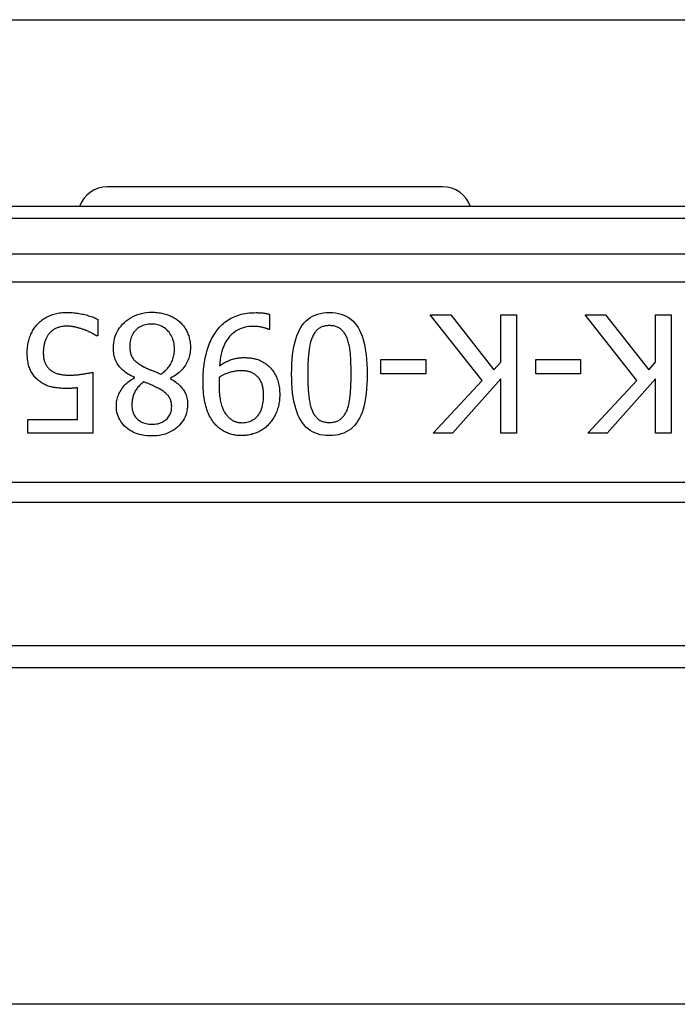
# Model space of a CAD drawing. Header units: inches. Extents: x 15 to 513, y 46 to 241.
# Tile 152 of 256: x 103.631 to 104.288, y 131.16 to 132.143. Entities that reach past the tile are written whole.
import ezdxf

# ---------------------------------------------------------------- set-up
doc = ezdxf.new("R2010")
doc.units = ezdxf.units.IN
doc.header["$MEASUREMENT"] = 0
doc.layers.add('Visible Edges(ANSI)', color=7, linetype='Continuous', lineweight=25)
doc.layers.add('Visible Tangent Edges(ANSI)', color=7, linetype='Continuous', lineweight=25)

msp = doc.modelspace()

# ---------------------------------------------------------------- linework, layer by layer
at = {"layer": 'Visible Edges(ANSI)'}
for p, q in [((70.36763, 132.14281), (122.30363, 132.14281)), ((104.05345, 131.976), (103.7188, 131.976)), ((104.86008, 131.95632), (102.91218, 131.95632)), ((103.70901, 131.84384), (103.70901, 131.82709)), ((103.88053, 131.84872), (103.88053, 131.8335)), ((104.09292, 131.78268), (104.04114, 131.84805)), ((104.04114, 131.84805), (104.06152, 131.84805)), ((104.06152, 131.84805), (104.10469, 131.79311)), ((104.11158, 131.80086), (104.11158, 131.84805)), ((104.11158, 131.84805), (104.12728, 131.84805)), ((104.12728, 131.84805), (104.12728, 131.72994)), ((104.2474, 131.78268), (104.19562, 131.84805)), ((104.19562, 131.84805), (104.216, 131.84805)), ((104.216, 131.84805), (104.25917, 131.79311)), ((104.26606, 131.80086), (104.26606, 131.84805)), ((104.26606, 131.84805), (104.28176, 131.84805)), ((104.28176, 131.84805), (104.28176, 131.72994)), ((103.88053, 131.8335), (103.87976, 131.8335)), ((103.70901, 131.82709), (103.70786, 131.82709)), ((103.99184, 131.78919), (103.99184, 131.80354)), ((103.99184, 131.80354), (104.03654, 131.80354)), ((104.03654, 131.80354), (104.03654, 131.78919)), ((104.10469, 131.79311), (104.11158, 131.80086)), ((104.14632, 131.78919), (104.14632, 131.80354)), ((104.14632, 131.80354), (104.19102, 131.80354)), ((104.19102, 131.80354), (104.19102, 131.78919)), ((104.25917, 131.79311), (104.26606, 131.80086)), ((103.70413, 131.79081), (103.70413, 131.72994)), ((103.74567, 131.78517), (103.74567, 131.78564)), ((103.78166, 131.78497), (103.78166, 131.7845)), ((104.03654, 131.78919), (103.99184, 131.78919)), ((104.04401, 131.72994), (104.09292, 131.78268)), ((104.11158, 131.78421), (104.06315, 131.72994)), ((104.11158, 131.72994), (104.11158, 131.78421)), ((104.19102, 131.78919), (104.14632, 131.78919)), ((104.19849, 131.72994), (104.2474, 131.78268)), ((104.26606, 131.78421), (104.21763, 131.72994)), ((104.26606, 131.72994), (104.26606, 131.78421)), ((103.68891, 131.74382), (103.68891, 131.77531)), ((103.63933, 131.72994), (103.63933, 131.74382)), ((103.63933, 131.74382), (103.68891, 131.74382)), ((103.70413, 131.72994), (103.63933, 131.72994)), ((104.06315, 131.72994), (104.04401, 131.72994)), ((104.12728, 131.72994), (104.11158, 131.72994)), ((104.21763, 131.72994), (104.19849, 131.72994)), ((104.28176, 131.72994), (104.26606, 131.72994)), ((103.1381, 131.66104), (104.63416, 131.66104)), ((104.51605, 131.51781), (103.25621, 131.51781)), ((104.50163, 131.49581), (103.27063, 131.49581)), ((104.50163, 131.15981), (103.27063, 131.15981))]:
    msp.add_line(p, q, dxfattribs=at)
at = {"layer": 'Visible Edges(ANSI)', "flags": 128}
for points in [[(103.64909, 131.83896), (103.64994, 131.83983), (103.65082, 131.84068), (103.65173, 131.8415), (103.65268, 131.84228), (103.65366, 131.84303), (103.65468, 131.84375), (103.65573, 131.84444), (103.65681, 131.8451), (103.65793, 131.84573), (103.65908, 131.84633), (103.66027, 131.84689), (103.66149, 131.84743), (103.66274, 131.84792), (103.66401, 131.84838), (103.66531, 131.84879), (103.66663, 131.84916), (103.66798, 131.84948), (103.66935, 131.84976), (103.67075, 131.85), (103.67217, 131.85019), (103.67361, 131.85034), (103.67508, 131.85045), (103.67658, 131.85052), (103.67809, 131.85054)], [(103.67809, 131.85054), (103.6795, 131.85052), (103.6809, 131.85049), (103.68229, 131.85042), (103.68369, 131.85033), (103.68508, 131.85021), (103.68647, 131.85007), (103.68786, 131.8499), (103.68924, 131.84971), (103.69062, 131.84949), (103.692, 131.84924), (103.69338, 131.84897), (103.69475, 131.84867), (103.69611, 131.84835), (103.69743, 131.84802), (103.69873, 131.84767), (103.69999, 131.8473), (103.70123, 131.84692), (103.70243, 131.84653), (103.7036, 131.84612), (103.70475, 131.84569), (103.70586, 131.84525), (103.70694, 131.8448), (103.70799, 131.84432), (103.70901, 131.84384)], [(103.72471, 131.81512), (103.72478, 131.81761), (103.72501, 131.82003), (103.7254, 131.82238), (103.72593, 131.82466), (103.72662, 131.82688), (103.72746, 131.82903), (103.72845, 131.83111), (103.7296, 131.83312), (103.7309, 131.83506), (103.73235, 131.83694), (103.73396, 131.83875), (103.73571, 131.84049), (103.73759, 131.84212), (103.73953, 131.84362), (103.74156, 131.84497), (103.74366, 131.84618), (103.74583, 131.84724), (103.74809, 131.84817), (103.75041, 131.84895), (103.75282, 131.84959), (103.75529, 131.85009), (103.75785, 131.85044), (103.76048, 131.85066), (103.76318, 131.85073)], [(103.76318, 131.85073), (103.76464, 131.85071), (103.76608, 131.85066), (103.76749, 131.85056), (103.76888, 131.85044), (103.77025, 131.85027), (103.77159, 131.85007), (103.77292, 131.84983), (103.77422, 131.84956), (103.7755, 131.84925), (103.77676, 131.8489), (103.778, 131.84852), (103.77922, 131.8481), (103.78041, 131.84764), (103.78156, 131.84716), (103.78269, 131.84664), (103.78379, 131.84609), (103.78486, 131.84551), (103.7859, 131.8449), (103.78691, 131.84426), (103.78789, 131.84359), (103.78884, 131.84288), (103.78976, 131.84215), (103.79065, 131.84138), (103.79152, 131.84058)], [(103.82722, 131.83149), (103.82837, 131.83299), (103.82956, 131.83443), (103.83079, 131.83581), (103.83206, 131.83713), (103.83336, 131.83839), (103.83471, 131.83959), (103.83609, 131.84073), (103.83751, 131.84181), (103.83897, 131.84282), (103.84047, 131.84378), (103.84201, 131.84468), (103.84358, 131.84551), (103.84521, 131.84628), (103.8469, 131.84699), (103.84864, 131.84763), (103.85045, 131.8482), (103.85232, 131.8487), (103.85426, 131.84914), (103.85625, 131.84951), (103.8583, 131.84981), (103.86042, 131.85004), (103.86259, 131.85021), (103.86483, 131.85031), (103.86713, 131.85035)], [(103.86713, 131.85035), (103.86766, 131.85034), (103.86819, 131.85034), (103.86873, 131.85033), (103.86928, 131.85031), (103.86984, 131.85029), (103.87039, 131.85026), (103.87096, 131.85023), (103.87153, 131.8502), (103.87211, 131.85016), (103.87269, 131.85011), (103.87328, 131.85006), (103.87388, 131.85001), (103.87447, 131.84995), (103.87506, 131.84988), (103.87564, 131.8498), (103.87621, 131.84972), (103.87678, 131.84962), (103.87733, 131.84952), (103.87788, 131.84941), (103.87843, 131.84929), (103.87896, 131.84916), (103.87949, 131.84902), (103.88001, 131.84887), (103.88053, 131.84872)], [(103.90264, 131.78899), (103.9027, 131.79417), (103.90289, 131.79912), (103.90322, 131.80383), (103.90366, 131.8083), (103.90424, 131.81254), (103.90495, 131.81655), (103.90578, 131.82032), (103.90674, 131.82385), (103.90783, 131.82716), (103.90905, 131.83022), (103.9104, 131.83306), (103.91187, 131.83565), (103.91348, 131.83803), (103.91523, 131.8402), (103.91712, 131.84217), (103.91914, 131.84392), (103.92131, 131.84547), (103.92361, 131.84682), (103.92605, 131.84795), (103.92864, 131.84888), (103.93136, 131.84961), (103.93421, 131.85012), (103.93721, 131.85043), (103.94035, 131.85054)], [(103.94035, 131.85054), (103.94353, 131.85043), (103.94657, 131.85012), (103.94946, 131.84959), (103.95221, 131.84885), (103.95482, 131.8479), (103.95728, 131.84675), (103.9596, 131.84538), (103.96177, 131.8438), (103.9638, 131.842), (103.96568, 131.84), (103.96742, 131.83779), (103.96902, 131.83537), (103.97048, 131.83273), (103.97181, 131.82987), (103.97301, 131.82679), (103.97409, 131.82348), (103.97505, 131.81996), (103.97587, 131.81621), (103.97657, 131.81225), (103.97714, 131.80806), (103.97758, 131.80365), (103.9779, 131.79902), (103.97809, 131.79416), (103.97816, 131.78909)], [(103.79152, 131.84058), (103.79233, 131.83977), (103.79311, 131.83894), (103.79385, 131.83808), (103.79457, 131.8372), (103.79525, 131.8363), (103.79589, 131.83537), (103.79651, 131.83441), (103.79709, 131.83344), (103.79763, 131.83244), (103.79815, 131.83141), (103.79863, 131.83036), (103.79908, 131.82929), (103.79949, 131.8282), (103.79987, 131.8271), (103.80021, 131.82598), (103.80051, 131.82485), (103.80078, 131.82372), (103.80101, 131.82257), (103.80121, 131.8214), (103.80137, 131.82023), (103.8015, 131.81904), (103.80159, 131.81784), (103.80164, 131.81663), (103.80166, 131.81541)], [(103.63866, 131.81053), (103.63868, 131.81194), (103.63874, 131.81333), (103.63883, 131.81471), (103.63896, 131.81607), (103.63913, 131.81741), (103.63934, 131.81874), (103.63959, 131.82004), (103.63987, 131.82133), (103.6402, 131.82261), (103.64056, 131.82386), (103.64095, 131.8251), (103.64139, 131.82632), (103.64186, 131.82752), (103.64236, 131.82869), (103.64289, 131.82984), (103.64346, 131.83096), (103.64405, 131.83205), (103.64468, 131.83312), (103.64534, 131.83416), (103.64603, 131.83517), (103.64675, 131.83616), (103.6475, 131.83712), (103.64828, 131.83805), (103.64909, 131.83896)], [(103.67781, 131.83685), (103.67701, 131.83684), (103.67622, 131.8368), (103.67543, 131.83674), (103.67465, 131.83666), (103.67387, 131.83655), (103.67309, 131.83642), (103.67232, 131.83626), (103.67155, 131.83609), (103.67079, 131.83588), (103.67003, 131.83565), (103.66928, 131.8354), (103.66852, 131.83513), (103.66778, 131.83483), (103.66706, 131.8345), (103.66635, 131.83414), (103.66566, 131.83376), (103.66499, 131.83334), (103.66434, 131.8329), (103.6637, 131.83243), (103.66308, 131.83194), (103.66248, 131.83141), (103.66189, 131.83086), (103.66132, 131.83028), (103.66077, 131.82967)], [(103.69513, 131.83341), (103.69436, 131.83367), (103.69359, 131.83393), (103.69284, 131.83417), (103.6921, 131.83441), (103.69136, 131.83464), (103.69065, 131.83485), (103.68994, 131.83506), (103.68924, 131.83526), (103.68855, 131.83544), (103.68788, 131.83562), (103.68722, 131.83578), (103.68657, 131.83594), (103.68591, 131.83609), (103.68525, 131.83622), (103.68456, 131.83634), (103.68387, 131.83645), (103.68316, 131.83654), (103.68244, 131.83662), (103.6817, 131.83669), (103.68095, 131.83675), (103.68019, 131.83679), (103.67941, 131.83683), (103.67861, 131.83684), (103.67781, 131.83685)], [(103.70786, 131.82709), (103.70755, 131.82731), (103.70721, 131.82755), (103.70685, 131.82778), (103.70647, 131.82802), (103.70607, 131.82827), (103.70565, 131.82852), (103.7052, 131.82878), (103.70474, 131.82904), (103.70425, 131.82931), (103.70373, 131.82959), (103.7032, 131.82987), (103.70265, 131.83015), (103.70207, 131.83044), (103.70149, 131.83072), (103.7009, 131.831), (103.7003, 131.83128), (103.69969, 131.83155), (103.69907, 131.83183), (103.69844, 131.8321), (103.6978, 131.83236), (103.69714, 131.83263), (103.69648, 131.83289), (103.69581, 131.83315), (103.69513, 131.83341)], [(103.76299, 131.83896), (103.76136, 131.83891), (103.75978, 131.83879), (103.75826, 131.83858), (103.75679, 131.83829), (103.75538, 131.83792), (103.75402, 131.83746), (103.75271, 131.83692), (103.75146, 131.8363), (103.75027, 131.83559), (103.74913, 131.8348), (103.74804, 131.83393), (103.74701, 131.83297), (103.74605, 131.83195), (103.74517, 131.83086), (103.74437, 131.82971), (103.74366, 131.8285), (103.74303, 131.82723), (103.74249, 131.8259), (103.74203, 131.82451), (103.74165, 131.82306), (103.74136, 131.82155), (103.74115, 131.81998), (103.74102, 131.81835), (103.74098, 131.81666)], [(103.78568, 131.81426), (103.78563, 131.81602), (103.7855, 131.81773), (103.78527, 131.81939), (103.78496, 131.82099), (103.78455, 131.82255), (103.78406, 131.82405), (103.78348, 131.8255), (103.78281, 131.8269), (103.78204, 131.82824), (103.78119, 131.82954), (103.78025, 131.83078), (103.77922, 131.83197), (103.77812, 131.83309), (103.77697, 131.8341), (103.77578, 131.83503), (103.77454, 131.83585), (103.77326, 131.83658), (103.77193, 131.83721), (103.77055, 131.83774), (103.76913, 131.83818), (103.76767, 131.83852), (103.76616, 131.83876), (103.7646, 131.83891), (103.76299, 131.83896)], [(103.8142, 131.78191), (103.81422, 131.78434), (103.81429, 131.78675), (103.81441, 131.78914), (103.81457, 131.7915), (103.81477, 131.79385), (103.81502, 131.79617), (103.81532, 131.79847), (103.81567, 131.80076), (103.81606, 131.80302), (103.81649, 131.80525), (103.81697, 131.80747), (103.8175, 131.80967), (103.81807, 131.81182), (103.81869, 131.81392), (103.81935, 131.81595), (103.82005, 131.81792), (103.82079, 131.81983), (103.82158, 131.82168), (103.82241, 131.82347), (103.82329, 131.82519), (103.8242, 131.82686), (103.82516, 131.82847), (103.82617, 131.83001), (103.82722, 131.83149)], [(103.86502, 131.83666), (103.86248, 131.83659), (103.86004, 131.83637), (103.85769, 131.83602), (103.85543, 131.83552), (103.85326, 131.83488), (103.85118, 131.8341), (103.8492, 131.83317), (103.84731, 131.83211), (103.84551, 131.8309), (103.8438, 131.82955), (103.84219, 131.82805), (103.84066, 131.82642), (103.83924, 131.82465), (103.83792, 131.82276), (103.83671, 131.82075), (103.83561, 131.81862), (103.83461, 131.81637), (103.83371, 131.814), (103.83292, 131.81151), (103.83224, 131.80889), (103.83166, 131.80616), (103.83119, 131.8033), (103.83083, 131.80032), (103.83057, 131.79723)], [(103.87976, 131.8335), (103.87941, 131.83369), (103.87903, 131.83388), (103.87862, 131.83407), (103.87818, 131.83425), (103.87771, 131.83443), (103.8772, 131.83461), (103.87667, 131.83479), (103.8761, 131.83497), (103.87551, 131.83514), (103.87488, 131.83532), (103.87423, 131.83549), (103.87354, 131.83565), (103.87284, 131.83581), (103.87213, 131.83596), (103.87143, 131.83609), (103.87072, 131.83621), (103.87002, 131.83632), (103.86931, 131.83641), (103.8686, 131.83648), (103.86788, 131.83655), (103.86717, 131.8366), (103.86646, 131.83663), (103.86574, 131.83665), (103.86502, 131.83666)], [(103.94035, 131.83742), (103.93928, 131.8374), (103.93824, 131.83734), (103.93724, 131.83723), (103.93626, 131.83708), (103.93532, 131.83688), (103.9344, 131.83665), (103.93352, 131.83637), (103.93267, 131.83604), (103.93185, 131.83568), (103.93106, 131.83526), (103.93031, 131.83481), (103.92958, 131.83431), (103.92888, 131.83377), (103.92821, 131.83319), (103.92757, 131.83256), (103.92695, 131.83189), (103.92636, 131.83118), (103.92579, 131.83043), (103.92525, 131.82963), (103.92473, 131.82878), (103.92424, 131.8279), (103.92378, 131.82697), (103.92334, 131.826), (103.92293, 131.82498)], [(103.95806, 131.8247), (103.95766, 131.8257), (103.95724, 131.82666), (103.95679, 131.82758), (103.95631, 131.82847), (103.9558, 131.82931), (103.95527, 131.83011), (103.95471, 131.83088), (103.95412, 131.83161), (103.95351, 131.8323), (103.95287, 131.83294), (103.9522, 131.83355), (103.9515, 131.83412), (103.95077, 131.83465), (103.95001, 131.83513), (103.94921, 131.83557), (103.94837, 131.83596), (103.94749, 131.8363), (103.94658, 131.8366), (103.94564, 131.83685), (103.94465, 131.83706), (103.94363, 131.83722), (103.94257, 131.83733), (103.94148, 131.8374), (103.94035, 131.83742)], [(103.66077, 131.82967), (103.66029, 131.82907), (103.65982, 131.82846), (103.65938, 131.82783), (103.65895, 131.82718), (103.65855, 131.82652), (103.65816, 131.82584), (103.6578, 131.82515), (103.65745, 131.82444), (103.65713, 131.82371), (103.65682, 131.82297), (103.65654, 131.82221), (103.65627, 131.82144), (103.65603, 131.82065), (103.6558, 131.81983), (103.6556, 131.81899), (103.65542, 131.81813), (103.65526, 131.81725), (103.65512, 131.81634), (103.65501, 131.81542), (103.65491, 131.81446), (103.65484, 131.81349), (103.65478, 131.81249), (103.65475, 131.81148), (103.65474, 131.81043)], [(103.92293, 131.82498), (103.92256, 131.82399), (103.9222, 131.82295), (103.92186, 131.82187), (103.92155, 131.82074), (103.92125, 131.81957), (103.92097, 131.81835), (103.92071, 131.8171), (103.92046, 131.81579), (103.92024, 131.81445), (103.92003, 131.81306), (103.91984, 131.81162), (103.91968, 131.81015), (103.91952, 131.80863), (103.91938, 131.80706), (103.91926, 131.80545), (103.91914, 131.8038), (103.91904, 131.8021), (103.91896, 131.80036), (103.91888, 131.79858), (103.91882, 131.79675), (103.91878, 131.79487), (103.91874, 131.79296), (103.91872, 131.791), (103.91872, 131.78899)], [(103.96208, 131.78909), (103.96207, 131.79113), (103.96205, 131.79312), (103.96203, 131.79505), (103.96199, 131.79693), (103.96194, 131.79874), (103.96188, 131.8005), (103.96182, 131.80221), (103.96174, 131.80385), (103.96165, 131.80544), (103.96154, 131.80697), (103.96143, 131.80844), (103.96131, 131.80986), (103.96117, 131.81123), (103.96101, 131.81258), (103.96082, 131.81391), (103.96061, 131.81521), (103.96037, 131.81648), (103.96011, 131.81773), (103.95983, 131.81896), (103.95952, 131.82015), (103.95919, 131.82133), (103.95884, 131.82248), (103.95846, 131.8236), (103.95806, 131.8247)], [(103.65082, 131.78201), (103.64986, 131.78276), (103.64894, 131.78354), (103.64806, 131.78435), (103.64722, 131.7852), (103.64642, 131.78607), (103.64565, 131.78698), (103.64492, 131.78793), (103.64422, 131.7889), (103.64357, 131.7899), (103.64295, 131.79094), (103.64236, 131.79201), (103.64182, 131.79311), (103.64131, 131.79425), (103.64085, 131.79545), (103.64044, 131.79671), (103.64006, 131.79802), (103.63974, 131.79939), (103.63945, 131.80081), (103.63921, 131.80229), (103.63901, 131.80383), (103.63886, 131.80542), (103.63875, 131.80707), (103.63868, 131.80877), (103.63866, 131.81053)], [(103.74567, 131.78564), (103.74398, 131.78646), (103.74236, 131.7873), (103.74081, 131.78817), (103.73934, 131.78907), (103.73793, 131.79), (103.73659, 131.79096), (103.73532, 131.79194), (103.73412, 131.79296), (103.73299, 131.79401), (103.73193, 131.79508), (103.73094, 131.79619), (103.73002, 131.79732), (103.72917, 131.7985), (103.7284, 131.79973), (103.7277, 131.80102), (103.72707, 131.80236), (103.72651, 131.80376), (103.72604, 131.80522), (103.72563, 131.80673), (103.7253, 131.8083), (103.72504, 131.80992), (103.72485, 131.8116), (103.72474, 131.81333), (103.72471, 131.81512)], [(103.74098, 131.81666), (103.741, 131.81546), (103.74106, 131.81431), (103.74116, 131.8132), (103.7413, 131.81214), (103.74148, 131.81111), (103.7417, 131.81012), (103.74196, 131.80918), (103.74225, 131.80827), (103.74259, 131.80741), (103.74297, 131.80659), (103.74339, 131.80581), (103.74385, 131.80507), (103.74436, 131.80436), (103.74495, 131.80364), (103.74561, 131.80291), (103.74635, 131.80219), (103.74716, 131.80147), (103.74804, 131.80074), (103.74899, 131.80002), (103.75002, 131.79929), (103.75112, 131.79856), (103.75229, 131.79783), (103.75354, 131.7971), (103.75486, 131.79636)], [(103.77218, 131.78899), (103.77324, 131.78973), (103.77427, 131.79049), (103.77525, 131.79128), (103.77619, 131.7921), (103.77708, 131.79295), (103.77794, 131.79383), (103.77875, 131.79474), (103.77952, 131.79567), (103.78025, 131.79664), (103.78093, 131.79763), (103.78158, 131.79866), (103.78218, 131.79971), (103.78274, 131.80079), (103.78325, 131.8019), (103.78371, 131.80303), (103.78412, 131.80418), (103.78449, 131.80536), (103.7848, 131.80656), (103.78507, 131.80778), (103.78529, 131.80903), (103.78546, 131.8103), (103.78558, 131.8116), (103.78565, 131.81292), (103.78568, 131.81426)], [(103.80166, 131.81541), (103.80163, 131.81383), (103.80152, 131.81226), (103.80134, 131.81072), (103.80109, 131.8092), (103.80077, 131.8077), (103.80038, 131.80622), (103.79992, 131.80477), (103.79938, 131.80333), (103.79878, 131.80192), (103.7981, 131.80052), (103.79736, 131.79915), (103.79654, 131.7978), (103.79565, 131.79648), (103.7947, 131.79521), (103.79369, 131.79398), (103.79261, 131.7928), (103.79147, 131.79166), (103.79026, 131.79057), (103.78899, 131.78953), (103.78765, 131.78853), (103.78625, 131.78757), (103.78478, 131.78666), (103.78325, 131.78579), (103.78166, 131.78497)], [(103.65474, 131.81043), (103.65475, 131.8094), (103.65479, 131.80839), (103.65485, 131.80742), (103.65493, 131.80648), (103.65504, 131.80557), (103.65517, 131.80469), (103.65533, 131.80385), (103.65551, 131.80303), (103.65571, 131.80225), (103.65594, 131.8015), (103.65619, 131.80078), (103.65646, 131.8001), (103.65676, 131.79944), (103.65708, 131.79879), (103.65742, 131.79817), (103.65778, 131.79757), (103.65817, 131.79698), (103.65857, 131.79641), (103.65899, 131.79586), (103.65944, 131.79533), (103.65991, 131.79482), (103.6604, 131.79433), (103.66091, 131.79385), (103.66144, 131.7934)], [(103.83057, 131.79723), (103.83162, 131.79793), (103.83266, 131.7986), (103.83369, 131.79923), (103.83471, 131.79984), (103.83573, 131.80041), (103.83674, 131.80095), (103.83774, 131.80145), (103.83873, 131.80193), (103.83972, 131.80237), (103.8407, 131.80278), (103.84166, 131.80315), (103.84263, 131.80349), (103.84359, 131.80381), (103.84457, 131.80409), (103.84556, 131.80435), (103.84657, 131.80458), (103.84759, 131.80479), (103.84863, 131.80497), (103.84968, 131.80512), (103.85075, 131.80524), (103.85183, 131.80533), (103.85293, 131.8054), (103.85404, 131.80544), (103.85516, 131.80546)], [(103.85516, 131.80546), (103.85624, 131.80545), (103.8573, 131.80542), (103.85835, 131.80537), (103.85938, 131.8053), (103.8604, 131.80521), (103.8614, 131.8051), (103.86238, 131.80497), (103.86335, 131.80482), (103.86431, 131.80465), (103.86525, 131.80446), (103.86617, 131.80425), (103.86708, 131.80402), (103.86798, 131.80376), (103.86888, 131.80347), (103.86979, 131.80314), (103.87069, 131.80277), (103.8716, 131.80236), (103.8725, 131.80192), (103.87341, 131.80143), (103.87431, 131.80092), (103.87522, 131.80036), (103.87613, 131.79977), (103.87704, 131.79914), (103.87794, 131.79847)], [(103.66144, 131.7934), (103.66201, 131.79291), (103.6626, 131.79246), (103.66322, 131.79202), (103.66385, 131.79161), (103.66451, 131.79122), (103.6652, 131.79086), (103.6659, 131.79052), (103.66663, 131.79021), (103.66738, 131.78992), (103.66815, 131.78965), (103.66895, 131.7894), (103.66977, 131.78919), (103.6706, 131.78899), (103.67146, 131.78881), (103.67232, 131.78864), (103.6732, 131.78849), (103.6741, 131.78836), (103.67501, 131.78825), (103.67593, 131.78816), (103.67687, 131.78808), (103.67783, 131.78802), (103.67879, 131.78798), (103.67978, 131.78795), (103.68077, 131.78794)], [(103.68077, 131.78794), (103.68186, 131.78795), (103.68294, 131.78797), (103.68403, 131.788), (103.68511, 131.78805), (103.68619, 131.78812), (103.68727, 131.78819), (103.68835, 131.78828), (103.68943, 131.78839), (103.69051, 131.78851), (103.69159, 131.78864), (103.69267, 131.78879), (103.69374, 131.78895), (103.6948, 131.78911), (103.69583, 131.78928), (103.69682, 131.78944), (103.69777, 131.7896), (103.69869, 131.78976), (103.69957, 131.78992), (103.70042, 131.79007), (103.70123, 131.79022), (103.70201, 131.79037), (103.70275, 131.79052), (103.70346, 131.79067), (103.70413, 131.79081)], [(103.75486, 131.79636), (103.75532, 131.79611), (103.7558, 131.79585), (103.75631, 131.79558), (103.75685, 131.79532), (103.75741, 131.79505), (103.75799, 131.79477), (103.7586, 131.7945), (103.75924, 131.79422), (103.7599, 131.79393), (103.76059, 131.79365), (103.7613, 131.79336), (103.76204, 131.79306), (103.76279, 131.79276), (103.76357, 131.79246), (103.76436, 131.79214), (103.76516, 131.79182), (103.76598, 131.79149), (103.76682, 131.79116), (103.76767, 131.79082), (103.76854, 131.79047), (103.76943, 131.79011), (103.77033, 131.78975), (103.77125, 131.78937), (103.77218, 131.78899)], [(103.85162, 131.79234), (103.85077, 131.79233), (103.84991, 131.79229), (103.84904, 131.79223), (103.84816, 131.79215), (103.84726, 131.79204), (103.84636, 131.7919), (103.84544, 131.79174), (103.84452, 131.79156), (103.84358, 131.79135), (103.84264, 131.79111), (103.84168, 131.79086), (103.84071, 131.79057), (103.83975, 131.79027), (103.83881, 131.78995), (103.83788, 131.78961), (103.83698, 131.78926), (103.8361, 131.78889), (103.83523, 131.7885), (103.83439, 131.7881), (103.83357, 131.78768), (103.83276, 131.78724), (103.83198, 131.78679), (103.83121, 131.78632), (103.83047, 131.78584)], [(103.86665, 131.78823), (103.86613, 131.78863), (103.86561, 131.78901), (103.86507, 131.78937), (103.86453, 131.7897), (103.86397, 131.79001), (103.86341, 131.7903), (103.86283, 131.79056), (103.86225, 131.7908), (103.86165, 131.79102), (103.86105, 131.79121), (103.86043, 131.79138), (103.85981, 131.79153), (103.85917, 131.79166), (103.85853, 131.79178), (103.85788, 131.79189), (103.85722, 131.79198), (103.85655, 131.79207), (103.85587, 131.79214), (103.85518, 131.7922), (103.85449, 131.79225), (103.85379, 131.79229), (103.85307, 131.79232), (103.85235, 131.79234), (103.85162, 131.79234)], [(103.87794, 131.79847), (103.87898, 131.79764), (103.87996, 131.79677), (103.88091, 131.79587), (103.88182, 131.79493), (103.88268, 131.79396), (103.8835, 131.79295), (103.88427, 131.79191), (103.88501, 131.79083), (103.8857, 131.78972), (103.88635, 131.78857), (103.88695, 131.78739), (103.88752, 131.78617), (103.88804, 131.78491), (103.88851, 131.78361), (103.88894, 131.78227), (103.88932, 131.78089), (103.88966, 131.77947), (103.88996, 131.778), (103.8902, 131.77649), (103.89041, 131.77494), (103.89057, 131.77335), (103.89068, 131.77171), (103.89075, 131.77004), (103.89077, 131.76832)], [(103.67819, 131.77464), (103.67669, 131.77465), (103.67524, 131.77468), (103.67382, 131.77473), (103.67244, 131.7748), (103.6711, 131.77489), (103.6698, 131.77501), (103.66854, 131.77514), (103.66732, 131.7753), (103.66614, 131.77547), (103.665, 131.77567), (103.66389, 131.77588), (103.66283, 131.77612), (103.66179, 131.77639), (103.66075, 131.7767), (103.65973, 131.77704), (103.65871, 131.77743), (103.6577, 131.77786), (103.65669, 131.77833), (103.65569, 131.77884), (103.6547, 131.7794), (103.65372, 131.77999), (103.65275, 131.78062), (103.65178, 131.78129), (103.65082, 131.78201)], [(103.72767, 131.75731), (103.72771, 131.75864), (103.7278, 131.75996), (103.72796, 131.76127), (103.72819, 131.76259), (103.72848, 131.7639), (103.72883, 131.76521), (103.72925, 131.76652), (103.72974, 131.76782), (103.73029, 131.76912), (103.7309, 131.77042), (103.73157, 131.77172), (103.73232, 131.77301), (103.73312, 131.77428), (103.73398, 131.7755), (103.73489, 131.77668), (103.73586, 131.77781), (103.73689, 131.77889), (103.73798, 131.77993), (103.73912, 131.78091), (103.74031, 131.78186), (103.74157, 131.78275), (103.74288, 131.7836), (103.74425, 131.78441), (103.74567, 131.78517)], [(103.75495, 131.78115), (103.75383, 131.78027), (103.75278, 131.77938), (103.75179, 131.77849), (103.75085, 131.7776), (103.74998, 131.7767), (103.74917, 131.7758), (103.74843, 131.77489), (103.74774, 131.77398), (103.74712, 131.77306), (103.74656, 131.77214), (103.74606, 131.77121), (103.74562, 131.77028), (103.74523, 131.76934), (103.74487, 131.76837), (103.74455, 131.76738), (103.74426, 131.76637), (103.74401, 131.76534), (103.74379, 131.76429), (103.7436, 131.76321), (103.74345, 131.76211), (103.74333, 131.76099), (103.74325, 131.75985), (103.7432, 131.75869), (103.74318, 131.7575)], [(103.77161, 131.77378), (103.77119, 131.77401), (103.77073, 131.77425), (103.77024, 131.77451), (103.76971, 131.77478), (103.76915, 131.77507), (103.76854, 131.77537), (103.7679, 131.77568), (103.76723, 131.77601), (103.76651, 131.77635), (103.76576, 131.77671), (103.76497, 131.77708), (103.76414, 131.77746), (103.7633, 131.77784), (103.76248, 131.77821), (103.76166, 131.77857), (103.76087, 131.77891), (103.76008, 131.77924), (103.75931, 131.77955), (103.75855, 131.77985), (103.7578, 131.78014), (103.75707, 131.78041), (103.75635, 131.78067), (103.75565, 131.78092), (103.75495, 131.78115)], [(103.78166, 131.7845), (103.78308, 131.78364), (103.78443, 131.78278), (103.78573, 131.7819), (103.78696, 131.78101), (103.78813, 131.7801), (103.78924, 131.77918), (103.79029, 131.77825), (103.79127, 131.77731), (103.79219, 131.77635), (103.79305, 131.77538), (103.79384, 131.77439), (103.79458, 131.77339), (103.79525, 131.77237), (103.79586, 131.7713), (103.79642, 131.77019), (103.79692, 131.76904), (103.79736, 131.76785), (103.79774, 131.76662), (103.79806, 131.76535), (103.79832, 131.76403), (103.79853, 131.76268), (103.79867, 131.76128), (103.79876, 131.75984), (103.79879, 131.75837)], [(103.82702, 131.73817), (103.82602, 131.73928), (103.82506, 131.74045), (103.82414, 131.74168), (103.82325, 131.74296), (103.8224, 131.74429), (103.82159, 131.74568), (103.82082, 131.74713), (103.82009, 131.74863), (103.8194, 131.75019), (103.81874, 131.75181), (103.81813, 131.75348), (103.81755, 131.75521), (103.81701, 131.757), (103.81653, 131.75887), (103.81608, 131.76082), (103.81569, 131.76285), (103.81534, 131.76496), (103.81504, 131.76715), (103.81478, 131.76941), (103.81457, 131.77176), (103.81441, 131.77418), (103.81429, 131.77668), (103.81422, 131.77925), (103.8142, 131.78191)], [(103.83047, 131.78584), (103.83045, 131.78564), (103.83044, 131.78543), (103.83042, 131.78521), (103.83041, 131.78498), (103.83039, 131.78474), (103.83037, 131.78448), (103.83036, 131.78422), (103.83034, 131.78394), (103.83033, 131.78366), (103.83031, 131.78336), (103.83029, 131.78305), (103.83028, 131.78272), (103.83026, 131.78239), (103.83025, 131.78206), (103.83024, 131.78172), (103.83023, 131.78137), (103.83022, 131.78101), (103.83021, 131.78066), (103.8302, 131.78029), (103.83019, 131.77992), (103.83019, 131.77954), (103.83019, 131.77916), (103.83018, 131.77877), (103.83018, 131.77837)], [(103.87469, 131.76765), (103.87468, 131.76888), (103.87464, 131.77007), (103.87457, 131.77122), (103.87448, 131.77233), (103.87436, 131.77341), (103.87421, 131.77446), (103.87404, 131.77546), (103.87384, 131.77643), (103.87361, 131.77737), (103.87336, 131.77826), (103.87308, 131.77913), (103.87278, 131.77995), (103.87244, 131.78075), (103.87207, 131.78152), (103.87168, 131.78228), (103.87124, 131.78302), (103.87078, 131.78374), (103.87029, 131.78444), (103.86976, 131.78512), (103.8692, 131.78578), (103.86861, 131.78642), (103.86799, 131.78704), (103.86734, 131.78764), (103.86665, 131.78823)], [(103.94035, 131.72755), (103.93718, 131.72765), (103.93416, 131.72797), (103.93128, 131.7285), (103.92854, 131.72925), (103.92594, 131.7302), (103.92349, 131.73137), (103.92118, 131.73276), (103.91902, 131.73435), (103.91699, 131.73616), (103.91511, 131.73818), (103.91337, 131.74041), (103.91178, 131.74286), (103.91032, 131.74552), (103.90899, 131.7484), (103.90778, 131.75149), (103.9067, 131.75479), (103.90575, 131.75831), (103.90492, 131.76205), (103.90423, 131.766), (103.90365, 131.77017), (103.90321, 131.77455), (103.90289, 131.77915), (103.9027, 131.78397), (103.90264, 131.78899)], [(103.91872, 131.78899), (103.91872, 131.78699), (103.91874, 131.78503), (103.91878, 131.78312), (103.91882, 131.78125), (103.91888, 131.77942), (103.91896, 131.77764), (103.91904, 131.7759), (103.91914, 131.77421), (103.91926, 131.77256), (103.91938, 131.77096), (103.91952, 131.7694), (103.91968, 131.76789), (103.91984, 131.76642), (103.92003, 131.76499), (103.92024, 131.7636), (103.92047, 131.76225), (103.92072, 131.76094), (103.92099, 131.75967), (103.92128, 131.75844), (103.92159, 131.75725), (103.92192, 131.75611), (103.92227, 131.755), (103.92264, 131.75394), (103.92303, 131.75291)], [(103.97816, 131.78909), (103.97809, 131.78388), (103.9779, 131.77891), (103.97758, 131.77418), (103.97713, 131.76969), (103.97655, 131.76543), (103.97585, 131.76142), (103.97501, 131.75764), (103.97405, 131.7541), (103.97296, 131.7508), (103.97174, 131.74774), (103.9704, 131.74492), (103.96892, 131.74233), (103.96731, 131.73997), (103.96556, 131.73782), (103.96367, 131.73586), (103.96164, 131.73412), (103.95947, 131.73258), (103.95716, 131.73124), (103.95471, 131.73011), (103.95212, 131.72919), (103.94939, 131.72847), (103.94651, 131.72796), (103.9435, 131.72765), (103.94035, 131.72755)], [(103.95796, 131.7531), (103.95835, 131.75413), (103.95872, 131.7552), (103.95906, 131.75631), (103.95939, 131.75747), (103.95969, 131.75867), (103.95997, 131.75992), (103.96023, 131.76121), (103.96047, 131.76255), (103.96069, 131.76392), (103.96089, 131.76534), (103.96106, 131.76681), (103.96121, 131.76832), (103.96135, 131.76987), (103.96148, 131.77145), (103.96159, 131.77306), (103.96169, 131.77471), (103.96178, 131.77639), (103.96186, 131.77811), (103.96193, 131.77985), (103.96198, 131.78163), (103.96202, 131.78345), (103.96205, 131.7853), (103.96207, 131.78718), (103.96208, 131.78909)], [(103.68891, 131.77531), (103.68843, 131.77524), (103.68796, 131.77519), (103.68748, 131.77513), (103.68701, 131.77508), (103.68653, 131.77503), (103.68606, 131.77498), (103.68559, 131.77494), (103.68512, 131.7749), (103.68466, 131.77487), (103.68419, 131.77484), (103.68373, 131.77481), (103.68326, 131.77478), (103.6828, 131.77476), (103.68235, 131.77474), (103.68191, 131.77472), (103.68147, 131.7747), (103.68103, 131.77469), (103.68061, 131.77467), (103.68019, 131.77466), (103.67978, 131.77465), (103.67937, 131.77465), (103.67897, 131.77464), (103.67858, 131.77464), (103.67819, 131.77464)], [(103.7829, 131.75655), (103.78288, 131.75751), (103.78282, 131.75844), (103.78272, 131.75936), (103.78259, 131.76024), (103.78241, 131.76111), (103.7822, 131.76194), (103.78194, 131.76276), (103.78165, 131.76354), (103.78131, 131.76431), (103.78094, 131.76505), (103.78053, 131.76576), (103.78008, 131.76645), (103.77959, 131.76713), (103.77906, 131.76779), (103.77849, 131.76844), (103.77788, 131.76908), (103.77723, 131.7697), (103.77655, 131.77032), (103.77582, 131.77092), (103.77506, 131.77152), (103.77425, 131.7721), (103.77341, 131.77267), (103.77253, 131.77323), (103.77161, 131.77378)], [(103.83018, 131.77837), (103.8302, 131.77641), (103.83024, 131.7745), (103.83032, 131.77266), (103.83043, 131.77088), (103.83057, 131.76916), (103.83073, 131.76751), (103.83093, 131.76591), (103.83116, 131.76437), (103.83142, 131.7629), (103.83171, 131.76149), (103.83203, 131.76014), (103.83238, 131.75884), (103.83276, 131.75761), (103.83317, 131.75642), (103.83359, 131.75528), (103.83404, 131.75419), (103.83452, 131.75314), (103.83502, 131.75214), (103.83554, 131.7512), (103.83609, 131.75029), (103.83666, 131.74944), (103.83725, 131.74863), (103.83787, 131.74788), (103.83851, 131.74717)], [(103.85335, 131.74047), (103.85495, 131.74052), (103.85649, 131.74066), (103.85798, 131.7409), (103.85941, 131.74124), (103.86079, 131.74168), (103.86212, 131.74221), (103.86338, 131.74284), (103.8646, 131.74357), (103.86576, 131.7444), (103.86686, 131.74532), (103.86791, 131.74634), (103.8689, 131.74745), (103.86982, 131.74866), (103.87067, 131.74996), (103.87143, 131.75134), (103.87212, 131.7528), (103.87272, 131.75436), (103.87324, 131.756), (103.87368, 131.75772), (103.87405, 131.75954), (103.87433, 131.76143), (103.87453, 131.76342), (103.87465, 131.76549), (103.87469, 131.76765)], [(103.89077, 131.76832), (103.89075, 131.76682), (103.89069, 131.76533), (103.89058, 131.76387), (103.89044, 131.76243), (103.89025, 131.76101), (103.89003, 131.75961), (103.88976, 131.75823), (103.88945, 131.75688), (103.8891, 131.75554), (103.88871, 131.75423), (103.88828, 131.75294), (103.8878, 131.75167), (103.88729, 131.75042), (103.88675, 131.7492), (103.88618, 131.74802), (103.88558, 131.74686), (103.88495, 131.74573), (103.88429, 131.74463), (103.88359, 131.74356), (103.88287, 131.74252), (103.88211, 131.74151), (103.88133, 131.74053), (103.88051, 131.73957), (103.87967, 131.73865)], [(103.76318, 131.72726), (103.76055, 131.72732), (103.758, 131.72749), (103.75554, 131.72779), (103.75317, 131.72819), (103.75089, 131.72872), (103.7487, 131.72936), (103.74659, 131.73013), (103.74457, 131.731), (103.74264, 131.732), (103.7408, 131.73311), (103.73905, 131.73434), (103.73739, 131.73568), (103.73584, 131.73712), (103.73442, 131.73862), (103.73314, 131.74019), (103.73199, 131.74183), (103.73098, 131.74353), (103.7301, 131.7453), (103.72936, 131.74714), (103.72875, 131.74904), (103.72828, 131.75101), (103.72794, 131.75304), (103.72774, 131.75514), (103.72767, 131.75731)], [(103.74318, 131.7575), (103.74322, 131.7562), (103.74333, 131.75493), (103.74351, 131.7537), (103.74377, 131.7525), (103.7441, 131.75134), (103.74451, 131.75022), (103.74499, 131.74913), (103.74554, 131.74808), (103.74617, 131.74707), (103.74687, 131.74609), (103.74764, 131.74515), (103.74849, 131.74425), (103.74941, 131.7434), (103.75038, 131.74262), (103.75141, 131.74192), (103.7525, 131.7413), (103.75364, 131.74074), (103.75484, 131.74026), (103.75611, 131.73986), (103.75743, 131.73953), (103.7588, 131.73927), (103.76024, 131.73908), (103.76173, 131.73897), (103.76328, 131.73894)], [(103.79879, 131.75837), (103.79872, 131.75618), (103.79851, 131.75405), (103.79816, 131.75199), (103.79767, 131.74999), (103.79704, 131.74804), (103.79628, 131.74616), (103.79537, 131.74434), (103.79432, 131.74258), (103.79314, 131.74089), (103.79181, 131.73925), (103.79034, 131.73767), (103.78874, 131.73616), (103.78703, 131.73474), (103.78524, 131.73344), (103.78337, 131.73227), (103.78143, 131.73122), (103.77942, 131.73029), (103.77733, 131.72948), (103.77516, 131.7288), (103.77291, 131.72825), (103.7706, 131.72782), (103.7682, 131.72751), (103.76573, 131.72732), (103.76318, 131.72726)], [(103.76328, 131.73894), (103.76469, 131.73897), (103.76606, 131.73907), (103.76739, 131.73923), (103.76868, 131.73946), (103.76992, 131.73976), (103.77112, 131.74012), (103.77227, 131.74055), (103.77338, 131.74104), (103.77445, 131.7416), (103.77548, 131.74223), (103.77646, 131.74292), (103.7774, 131.74367), (103.77828, 131.74449), (103.77908, 131.74535), (103.77981, 131.74626), (103.78045, 131.74721), (103.78103, 131.74821), (103.78153, 131.74926), (103.78195, 131.75036), (103.78229, 131.7515), (103.78256, 131.75269), (103.78275, 131.75393), (103.78286, 131.75521), (103.7829, 131.75655)], [(103.92303, 131.75291), (103.92344, 131.75193), (103.92387, 131.75098), (103.92433, 131.75008), (103.92482, 131.74921), (103.92533, 131.74839), (103.92586, 131.74761), (103.92642, 131.74687), (103.927, 131.74617), (103.92761, 131.74551), (103.92824, 131.74489), (103.9289, 131.74431), (103.92958, 131.74377), (103.93029, 131.74327), (103.93104, 131.74282), (103.93182, 131.74241), (103.93263, 131.74204), (103.93347, 131.74172), (103.93436, 131.74144), (103.93527, 131.7412), (103.93622, 131.741), (103.9372, 131.74085), (103.93822, 131.74075), (103.93927, 131.74068), (103.94035, 131.74066)], [(103.94035, 131.74066), (103.94143, 131.74068), (103.94249, 131.74075), (103.9435, 131.74085), (103.94449, 131.741), (103.94545, 131.7412), (103.94637, 131.74144), (103.94726, 131.74172), (103.94811, 131.74204), (103.94894, 131.74241), (103.94973, 131.74282), (103.95049, 131.74327), (103.95121, 131.74377), (103.95191, 131.74431), (103.95258, 131.74489), (103.95323, 131.74552), (103.95386, 131.74619), (103.95445, 131.7469), (103.95503, 131.74766), (103.95558, 131.74846), (103.9561, 131.7493), (103.95661, 131.75019), (103.95708, 131.75111), (103.95753, 131.75209), (103.95796, 131.7531)], [(103.83851, 131.74717), (103.83909, 131.74655), (103.83966, 131.74596), (103.84024, 131.7454), (103.84082, 131.74488), (103.84141, 131.74439), (103.84199, 131.74394), (103.84258, 131.74351), (103.84317, 131.74313), (103.84376, 131.74277), (103.84435, 131.74245), (103.84495, 131.74216), (103.84555, 131.7419), (103.84615, 131.74167), (103.84676, 131.74146), (103.84738, 131.74127), (103.84801, 131.74111), (103.84864, 131.74096), (103.84929, 131.74083), (103.84994, 131.74072), (103.85061, 131.74063), (103.85128, 131.74056), (103.85196, 131.74051), (103.85265, 131.74048), (103.85335, 131.74047)], [(103.85325, 131.72755), (103.8519, 131.72757), (103.85058, 131.72762), (103.84928, 131.72772), (103.848, 131.72785), (103.84674, 131.72802), (103.8455, 131.72823), (103.84428, 131.72847), (103.84308, 131.72876), (103.84191, 131.72908), (103.84075, 131.72944), (103.83962, 131.72984), (103.83851, 131.73027), (103.83742, 131.73075), (103.83636, 131.73125), (103.83532, 131.73179), (103.8343, 131.73236), (103.83331, 131.73297), (103.83234, 131.73361), (103.83139, 131.73429), (103.83047, 131.735), (103.82957, 131.73574), (103.8287, 131.73652), (103.82785, 131.73733), (103.82702, 131.73817)], [(103.87967, 131.73865), (103.87884, 131.73779), (103.87798, 131.73696), (103.87709, 131.73616), (103.87616, 131.7354), (103.87521, 131.73467), (103.87422, 131.73397), (103.87321, 131.73331), (103.87216, 131.73267), (103.87108, 131.73207), (103.86997, 131.7315), (103.86883, 131.73097), (103.86766, 131.73047), (103.86647, 131.73), (103.86527, 131.72957), (103.86408, 131.72919), (103.86289, 131.72884), (103.86169, 131.72854), (103.86049, 131.72828), (103.85929, 131.72805), (103.85808, 131.72787), (103.85688, 131.72773), (103.85567, 131.72763), (103.85446, 131.72757), (103.85325, 131.72755)]]:
    msp.add_lwpolyline(points, dxfattribs=at)
at = {"layer": 'Visible Edges(ANSI)'}
for centre, start, end in [((103.7188, 131.94647), 90, 160.52878), ((104.05345, 131.94647), 19.47122, 90)]:
    msp.add_arc(centre, 0.02953, start, end, dxfattribs=at)
at = {"layer": 'Visible Tangent Edges(ANSI)'}
for p, q in [((102.95821, 131.94479), (104.81405, 131.94479)), ((104.63416, 131.90879), (103.1381, 131.90879)), ((103.1381, 131.88095), (104.63416, 131.88095)), ((104.63416, 131.68073), (103.1381, 131.68073))]:
    msp.add_line(p, q, dxfattribs=at)

doc.saveas('drawing.dxf')
